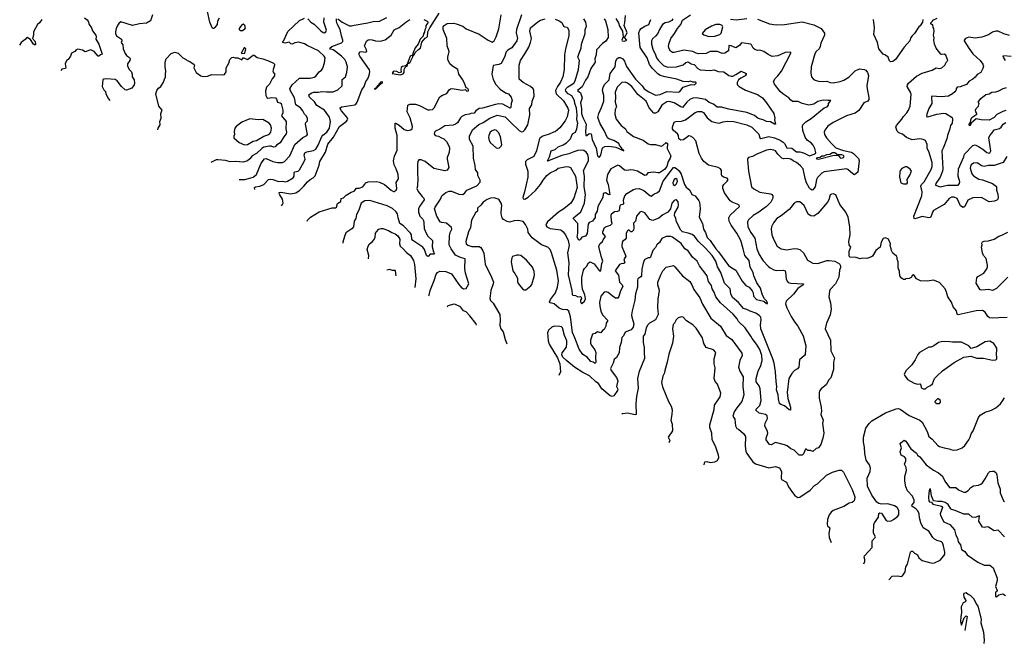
# Model space of a CAD drawing. Extents: x 1468344 to 1613994, y 525695 to 643861.
# Tile 1 of 256: x 1504984 to 1517051, y 547648 to 555294. Entities that reach past the tile are written whole.
import ezdxf

# ---------------------------------------------------------------- set-up
doc = ezdxf.new("R2010")
doc.units = 0

msp = doc.modelspace()

# ---------------------------------------------------------------- linework, layer by layer
at = {"layer": '0CON10XD'}
for points in [[(1505780, 555315), (1505812, 555292), (1505824, 555275), (1505835, 555234), (1505864, 555195), (1505878, 555158), (1505919, 555105), (1505922, 555085), (1505916, 555055), (1505953, 554993), (1505995, 554870), (1505975, 554864), (1505955, 554848), (1505945, 554849), (1505895, 554904), (1505855, 554926), (1505785, 554902), (1505755, 554920), (1505695, 554934), (1505677, 554925), (1505662, 554905), (1505620, 554885), (1505605, 554848), (1505577, 554805), (1505564, 554796), (1505542, 554755), (1505550, 554705), (1505547, 554695), (1505501, 554689), (1505490, 554671)], [(1506613, 555355), (1506589, 555281), (1506539, 555251), (1506454, 555244), (1506365, 555223), (1506224, 555266), (1506201, 555249), (1506184, 555225), (1506167, 555185), (1506159, 555145), (1506159, 555125), (1506171, 555095), (1506232, 555055), (1506236, 555035), (1506229, 555015), (1506249, 554985), (1506254, 554935), (1506275, 554878), (1506294, 554854), (1506331, 554831), (1506339, 554815), (1506334, 554795), (1506306, 554755), (1506304, 554724), (1506330, 554680), (1506356, 554655), (1506364, 554626), (1506364, 554595), (1506386, 554556), (1506393, 554517), (1506386, 554494), (1506360, 554455), (1506327, 554443), (1506295, 554429), (1506275, 554434), (1506234, 554474), (1506179, 554545), (1506155, 554561), (1506045, 554571), (1506015, 554566), (1506004, 554556), (1505996, 554475), (1506014, 554435), (1506035, 554413), (1506041, 554385), (1506074, 554325), (1506091, 554302)], [(1507375, 555197), (1507364, 555186), (1507355, 555186), (1507345, 555196), (1507314, 555265), (1507285, 555394)], [(1507427, 555313), (1507409, 555275), (1507406, 555235), (1507375, 555197)], [(1507674, 553333), (1507694, 553336), (1507745, 553333), (1507788, 553348), (1507844, 553365), (1507885, 553395), (1507945, 553535), (1507985, 553587), (1508005, 553591), (1508085, 553554), (1508145, 553542), (1508205, 553545), (1508231, 553555), (1508294, 553625), (1508358, 553765), (1508455, 553849), (1508504, 553875), (1508510, 553885), (1508487, 554015), (1508492, 554035), (1508512, 554055), (1508511, 554085), (1508497, 554115), (1508475, 554136), (1508455, 554176), (1508426, 554215), (1508369, 554249), (1508352, 554335), (1508302, 554422), (1508296, 554445), (1508325, 554496), (1508415, 554576), (1508545, 554576), (1508595, 554588), (1508615, 554601), (1508654, 554655), (1508684, 554676), (1508700, 554700), (1508720, 554765), (1508726, 554825), (1508715, 554848), (1508645, 554914), (1508506, 554976), (1508475, 554999), (1508405, 555019), (1508358, 555012), (1508323, 554993), (1508308, 554998), (1508285, 555020), (1508237, 555007), (1508210, 555015), (1508208, 555025), (1508221, 555039), (1508271, 555149), (1508414, 555286), (1508475, 555314)], [(1507866, 553214), (1507861, 553235), (1507874, 553246), (1507929, 553255), (1507977, 553273), (1508035, 553333), (1508061, 553339), (1508085, 553335), (1508155, 553310), (1508205, 553316), (1508245, 553307), (1508265, 553313), (1508334, 553355), (1508347, 553375), (1508348, 553422), (1508355, 553429), (1508395, 553439), (1508415, 553454), (1508472, 553555), (1508481, 553585), (1508470, 553635), (1508479, 553661), (1508505, 553675), (1508585, 553692), (1508612, 553708), (1508643, 553757), (1508687, 553863), (1508700, 553880), (1508747, 553915), (1508779, 553965), (1508793, 554045), (1508779, 554099), (1508720, 554185), (1508625, 554242), (1508597, 554287), (1508536, 554345), (1508529, 554371), (1508555, 554395), (1508585, 554407), (1508646, 554406), (1508685, 554412), (1508745, 554408), (1508825, 554411), (1508885, 554436), (1508935, 554482), (1508938, 554562), (1508977, 554595), (1508993, 554645), (1509001, 554715), (1508986, 554775), (1508970, 554805), (1508927, 554847), (1508856, 554906), (1508825, 554924), (1508795, 554931), (1508786, 554945), (1508810, 554965), (1508929, 555011), (1508945, 555025), (1508946, 555045), (1508927, 555095), (1508911, 555175), (1508874, 555245), (1508865, 555275), (1508866, 555304)], [(1508506, 552822), (1508511, 552835), (1508547, 552875), (1508655, 552937), (1508815, 552986), (1508855, 552988), (1508865, 552997), (1508881, 553039), (1508918, 553065), (1508925, 553100), (1508951, 553109), (1508985, 553142), (1509045, 553178), (1509085, 553192), (1509113, 553227), (1509145, 553228), (1509188, 553245), (1509227, 553293), (1509255, 553305), (1509355, 553309), (1509395, 553304), (1509455, 553275), (1509535, 553206), (1509565, 553188), (1509575, 553188), (1509596, 553204), (1509608, 553225), (1509600, 553300), (1509627, 553343), (1509622, 553398), (1509599, 553465), (1509574, 553514), (1509566, 553565), (1509578, 553622), (1509609, 553695), (1509609, 553875), (1509584, 553966), (1509584, 554026), (1509595, 554027), (1509635, 554002), (1509695, 553948), (1509736, 553934), (1509778, 553942), (1509794, 553956), (1509799, 553985), (1509770, 554090), (1509733, 554163), (1509740, 554245), (1509765, 554259), (1509835, 554258), (1509885, 554244), (1509985, 554190), (1510005, 554187), (1510045, 554194), (1510065, 554212), (1510135, 554348), (1510165, 554370), (1510220, 554390), (1510248, 554435), (1510263, 554447), (1510285, 554449), (1510405, 554431), (1510445, 554438), (1510465, 554418), (1510485, 554424), (1510486, 554435), (1510475, 554449), (1510457, 554457), (1510441, 554505), (1510416, 554555), (1510366, 554625), (1510353, 554683), (1510289, 554725), (1510257, 554755), (1510232, 554805), (1510231, 554835), (1510249, 554905), (1510223, 554973), (1510219, 555065), (1510174, 555175), (1510176, 555205), (1510187, 555223), (1510225, 555246), (1510305, 555251), (1510335, 555245), (1510417, 555215), (1510455, 555183), (1510615, 555117), (1510725, 555045), (1510775, 555018), (1510798, 555035), (1510824, 555085), (1510857, 555183), (1510886, 555354)], [(1508515, 555304), (1508552, 555262), (1508595, 555238), (1508675, 555156), (1508705, 555136), (1508716, 555134), (1508735, 555144), (1508743, 555165), (1508712, 555265), (1508714, 555315)], [(1508885, 555304), (1508935, 555265), (1509025, 555218), (1509052, 555218), (1509083, 555227), (1509252, 555255), (1509317, 555273), (1509392, 555278), (1509485, 555321)], [(1511132, 555355), (1511073, 555173), (1511068, 555135), (1511083, 555065), (1511077, 555035), (1511015, 554949), (1510965, 554921), (1510945, 554899), (1510926, 554834), (1510885, 554756), (1510857, 554743), (1510787, 554733), (1510770, 554625), (1510785, 554562), (1510820, 554500), (1510874, 554443), (1510939, 554399), (1510974, 554384), (1511008, 554345), (1511018, 554305), (1511006, 554265), (1511004, 554216), (1510995, 554210), (1510985, 554212), (1510905, 554258), (1510855, 554261), (1510815, 554255), (1510655, 554208), (1510615, 554205), (1510575, 554177), (1510552, 554148), (1510515, 554145), (1510496, 554135), (1510445, 554127), (1510403, 554107), (1510388, 554092), (1510349, 554031), (1510325, 554012), (1510295, 554001), (1510195, 553991), (1510135, 553952), (1510081, 553929), (1510068, 553915), (1510064, 553895), (1510074, 553875), (1510115, 553868), (1510145, 553848), (1510183, 553833), (1510215, 553800), (1510245, 553748), (1510251, 553725), (1510248, 553665), (1510224, 553606), (1510223, 553585), (1510245, 553480), (1510222, 553448), (1510195, 553441), (1510059, 553469), (1509955, 553555), (1509905, 553577), (1509875, 553574), (1509864, 553555), (1509858, 553525), (1509859, 553395), (1509864, 553355), (1509861, 553255), (1509852, 553225), (1509866, 553186), (1509915, 553126), (1509935, 553105), (1509940, 553085), (1509883, 553005), (1509872, 552975), (1509870, 552935), (1509888, 552885), (1509925, 552847), (1509931, 552831), (1509938, 552805), (1509940, 552735), (1509965, 552675), (1509985, 552641), (1510045, 552588), (1510038, 552508), (1510056, 552446), (1510068, 552425), (1510055, 552418), (1510015, 552419), (1509995, 552394), (1509985, 552391), (1509968, 552405), (1509944, 552475), (1509926, 552505), (1509804, 552585), (1509792, 552605), (1509786, 552655), (1509775, 552675), (1509687, 552765), (1509641, 552795), (1509621, 552865), (1509615, 552915), (1509600, 552940), (1509555, 552978), (1509489, 553011), (1509275, 553078), (1509215, 553074), (1509168, 553045), (1509141, 552959), (1509111, 552905), (1509103, 552855), (1509084, 552825), (1509077, 552755), (1509055, 552728), (1508981, 552679), (1508963, 552637), (1508943, 552565), (1508944, 552554)], [(1509938, 555295), (1509976, 555275), (1509986, 555266), (1509986, 555255), (1509960, 555225), (1509960, 555195), (1509949, 555171), (1509945, 555142), (1509931, 555119), (1509929, 555092), (1509893, 555057), (1509866, 554995), (1509832, 554948), (1509802, 554878), (1509800, 554860), (1509771, 554845), (1509731, 554749), (1509713, 554727), (1509675, 554721), (1509660, 554710), (1509655, 554685), (1509659, 554651), (1509635, 554641), (1509605, 554660), (1509575, 554663), (1509561, 554655), (1509547, 554635), (1509645, 554617), (1509685, 554630), (1509696, 554645), (1509697, 554683), (1509713, 554717), (1509735, 554734), (1509737, 554753), (1509755, 554760), (1509769, 554775), (1509801, 554839), (1509801, 554849), (1509819, 554865), (1509829, 554891), (1509875, 554933), (1509896, 554944), (1509913, 555017), (1509954, 555066), (1509981, 555085), (1509988, 555145), (1510010, 555195), (1510124, 555375)], [(1509997, 551908), (1510001, 551915), (1510016, 551974), (1510064, 552095), (1510087, 552175), (1510105, 552195), (1510135, 552211), (1510207, 552207), (1510275, 552177), (1510365, 552046), (1510395, 552016), (1510425, 551996), (1510455, 551998), (1510490, 552055), (1510447, 552187), (1510440, 552245), (1510442, 552362), (1510385, 552378), (1510325, 552407), (1510270, 552485), (1510249, 552535), (1510250, 552645), (1510260, 552685), (1510280, 552725), (1510277, 552745), (1510215, 552798), (1510155, 552806), (1510138, 552815), (1510097, 552885), (1510069, 552975), (1510076, 552995), (1510140, 553095), (1510156, 553134), (1510165, 553144), (1510206, 553174), (1510247, 553193), (1510275, 553192), (1510365, 553155), (1510415, 553152), (1510439, 553171), (1510466, 553204), (1510585, 553258), (1510626, 553304), (1510629, 553325), (1510599, 553385), (1510599, 553415), (1510569, 553459), (1510566, 553506), (1510546, 553595), (1510542, 553745), (1510497, 553827), (1510498, 553865), (1510535, 553945), (1510611, 554009), (1510665, 554035), (1510745, 554086), (1510835, 554124), (1510933, 554103), (1511005, 554035), (1511104, 553934), (1511135, 553919), (1511155, 553922), (1511175, 553942), (1511211, 554005), (1511237, 554127), (1511234, 554205), (1511261, 554249), (1511265, 554295), (1511289, 554355), (1511284, 554425), (1511276, 554445), (1511246, 554476), (1511153, 554523), (1511107, 554565), (1511104, 554735), (1511120, 554795), (1511175, 554875), (1511222, 554958), (1511246, 555016), (1511255, 555065), (1511237, 555155), (1511244, 555195), (1511335, 555266), (1511365, 555290), (1511425, 555303)], [(1511545, 555300), (1511595, 555281), (1511628, 555258), (1511649, 555215), (1511665, 555206), (1511695, 555203), (1511715, 555165), (1511716, 555095), (1511672, 554935), (1511661, 554865), (1511657, 554685), (1511639, 554595), (1511612, 554528), (1511574, 554476), (1511549, 554425), (1511557, 554387), (1511649, 554299), (1511700, 554210), (1511709, 554185), (1511693, 554105), (1511668, 554055), (1511605, 553970), (1511545, 553920), (1511525, 553916), (1511475, 553889), (1511395, 553866), (1511359, 553841), (1511349, 553821), (1511318, 553685), (1511284, 553616), (1511205, 553575), (1511182, 553555), (1511181, 553521), (1511212, 553435), (1511211, 553365), (1511170, 553185), (1511149, 553115), (1511155, 553099), (1511175, 553094), (1511215, 553119), (1511305, 553202), (1511365, 553272), (1511398, 553325), (1511446, 553384), (1511485, 553418), (1511555, 553451), (1511585, 553474), (1511685, 553496), (1511715, 553492), (1511735, 553481), (1511797, 553375), (1511818, 553235), (1511774, 553105), (1511740, 553045), (1511653, 552977), (1511588, 552935), (1511454, 552815), (1511439, 552795), (1511434, 552775), (1511446, 552755), (1511484, 552734), (1511615, 552716), (1511643, 552693), (1511672, 552655), (1511705, 552585), (1511719, 552525), (1511698, 552435), (1511712, 552312), (1511707, 552165), (1511752, 551975), (1511754, 551924), (1511765, 551916), (1511795, 551913), (1511825, 551897), (1511855, 551901), (1511865, 551894), (1511868, 551875), (1511858, 551855), (1511858, 551835), (1511865, 551818), (1511875, 551816), (1511908, 551842), (1511917, 551873), (1511912, 551922), (1511882, 551992), (1511874, 552064), (1511874, 552135), (1511894, 552225), (1511905, 552244), (1511932, 552268), (1511955, 552312), (1511975, 552324), (1512025, 552300), (1512085, 552218), (1512095, 552212), (1512105, 552218), (1512117, 552305), (1512132, 552335), (1512109, 552395), (1512081, 552515), (1512093, 552545), (1512125, 552575), (1512136, 552596), (1512164, 552635), (1512131, 552675), (1512132, 552695), (1512153, 552745), (1512165, 552755), (1512225, 552775), (1512247, 552795), (1512235, 552825), (1512231, 552895), (1512236, 552914), (1512275, 552944), (1512315, 552947), (1512334, 552955), (1512345, 553018), (1512355, 553027), (1512388, 553035), (1512384, 553085), (1512401, 553135), (1512425, 553162), (1512505, 553212), (1512535, 553221), (1512575, 553223), (1512635, 553198), (1512705, 553138), (1512725, 553130), (1512754, 553156), (1512801, 553175), (1512825, 553196), (1512869, 553315), (1512995, 553482), (1513015, 553484), (1513035, 553471), (1513065, 553442), (1513090, 553400), (1513131, 553275), (1513150, 553240), (1513196, 553205), (1513223, 553153), (1513261, 553135), (1513309, 553075), (1513315, 553055), (1513322, 552975), (1513312, 552875), (1513351, 552795), (1513364, 552724), (1513389, 552685), (1513409, 552625), (1513445, 552585), (1513514, 552485), (1513550, 552450), (1513672, 552282), (1513711, 552251), (1513759, 552225), (1513838, 552088), (1513883, 552035), (1513923, 552013), (1513960, 551970), (1513974, 551944), (1513979, 551905), (1514012, 551865), (1514102, 551842), (1514135, 551813), (1514148, 551815), (1514147, 551823), (1514135, 551847), (1514110, 551870), (1514086, 551915), (1514062, 552002), (1514019, 552069), (1513983, 552155), (1513974, 552195), (1513935, 552260), (1513923, 552343), (1513869, 552405), (1513851, 552485), (1513820, 552585), (1513773, 552675), (1513703, 552775), (1513679, 552825), (1513675, 552865), (1513693, 552897), (1513804, 553005), (1513802, 553022), (1513778, 553032), (1513717, 553057), (1513691, 553075), (1513623, 553173), (1513602, 553225), (1513602, 553255), (1513612, 553275), (1513655, 553315), (1513666, 553335), (1513655, 553350), (1513609, 553365), (1513590, 553380), (1513584, 553395), (1513583, 553445), (1513573, 553465), (1513545, 553482), (1513425, 553510), (1513370, 553555), (1513341, 553595), (1513312, 553655), (1513269, 553809), (1513235, 553849), (1513205, 553865), (1513185, 553869), (1513119, 553821), (1513085, 553818), (1513062, 553835), (1513057, 553875), (1513047, 553895), (1512995, 553937), (1512986, 553955), (1512986, 553975), (1513005, 554037), (1513025, 554048), (1513095, 554051), (1513145, 554068), (1513264, 554156), (1513295, 554168), (1513339, 554169), (1513365, 554155), (1513411, 554091), (1513467, 554047), (1513515, 554032), (1513555, 554026), (1513605, 554042), (1513655, 554049), (1513735, 554048), (1513896, 554005), (1513955, 553976), (1513996, 553936), (1514041, 553891), (1514055, 553846), (1514065, 553836), (1514165, 553861), (1514235, 553846), (1514305, 553816), (1514342, 553792), (1514357, 553775), (1514385, 553724), (1514445, 553718), (1514505, 553675), (1514545, 553673), (1514590, 553660), (1514665, 553623), (1514719, 553645), (1514735, 553655), (1514740, 553665), (1514728, 553715), (1514707, 553757), (1514684, 553784), (1514639, 553815), (1514609, 553855), (1514581, 553935), (1514577, 553983), (1514583, 554005), (1514618, 554042), (1514685, 554081), (1514845, 554212), (1514879, 554225), (1514896, 554245), (1514898, 554265), (1514926, 554305), (1514888, 554302), (1514832, 554308), (1514765, 554290), (1514715, 554258), (1514655, 554248), (1514575, 554266), (1514525, 554290), (1514455, 554292), (1514430, 554310), (1514410, 554335), (1514335, 554387), (1514305, 554414), (1514233, 554503), (1514224, 554536), (1514244, 554575), (1514276, 554604), (1514321, 554665), (1514436, 554885), (1514435, 554896), (1514365, 554890), (1514277, 554853), (1514204, 554844), (1514155, 554866), (1514105, 554904), (1514055, 554919), (1514025, 554916), (1513995, 554929), (1513975, 554947), (1513953, 554985), (1513943, 554993), (1513835, 555010), (1513824, 555005), (1513805, 554976), (1513759, 554951), (1513705, 554974), (1513675, 554978), (1513669, 554911), (1513625, 554884), (1513595, 554881), (1513535, 554905), (1513475, 554905), (1513446, 554904), (1513395, 554878), (1513305, 554875), (1513275, 554882), (1513235, 554905), (1513125, 554920), (1513005, 554890), (1512985, 554890), (1512959, 554909), (1512942, 554935), (1512934, 554965), (1512939, 554995), (1512964, 555065), (1513007, 555123), (1513044, 555185), (1513086, 555235), (1513105, 555287), (1513205, 555352)], [(1512988, 555305), (1512975, 555286), (1512935, 555262), (1512895, 555255), (1512863, 555235), (1512825, 555175), (1512805, 555125), (1512778, 555092), (1512739, 555061), (1512728, 555035), (1512728, 554995), (1512743, 554933), (1512778, 554865), (1512790, 554825), (1512811, 554795), (1512875, 554733), (1512925, 554711), (1513035, 554717), (1513115, 554740), (1513149, 554771), (1513175, 554776), (1513215, 554752), (1513248, 554745), (1513295, 554695), (1513325, 554680), (1513445, 554672), (1513495, 554678), (1513545, 554659), (1513615, 554654), (1513675, 554612), (1513705, 554601), (1513725, 554603), (1513762, 554622), (1513825, 554662), (1513886, 554636), (1513888, 554625), (1513874, 554605), (1513821, 554579), (1513794, 554555), (1513775, 554525), (1513778, 554498), (1513801, 554475), (1513879, 554429), (1514026, 554376), (1514086, 554335), (1514138, 554275), (1514226, 554145), (1514238, 554085), (1514233, 554067), (1514248, 554015), (1514235, 554012), (1514185, 554040), (1514135, 554048), (1514097, 554067), (1514035, 554083), (1513990, 554120), (1513895, 554155), (1513675, 554196), (1513585, 554220), (1513532, 554222), (1513485, 554260), (1513435, 554280), (1513389, 554315), (1513275, 554338), (1513235, 554331), (1513195, 554314), (1513159, 554285), (1513105, 554219), (1513085, 554224), (1513005, 554275), (1512945, 554290), (1512915, 554288), (1512855, 554248), (1512804, 554165), (1512775, 554150), (1512755, 554150), (1512698, 554215), (1512660, 554295), (1512559, 554379), (1512485, 554476), (1512435, 554514), (1512405, 554527), (1512365, 554523), (1512334, 554496), (1512308, 554465), (1512281, 554405), (1512287, 554345), (1512282, 554285), (1512299, 554225), (1512283, 554195), (1512276, 554135), (1512295, 554074), (1512355, 553996), (1512409, 553955), (1512425, 553924), (1512505, 553864), (1512623, 553817), (1512685, 553774), (1512716, 553766), (1512775, 553765), (1512845, 553745), (1512865, 553752), (1512905, 553788), (1512923, 553775), (1512920, 553715), (1512964, 553625), (1512957, 553595), (1512930, 553555), (1512913, 553495), (1512885, 553458), (1512825, 553418), (1512805, 553415), (1512756, 553426), (1512682, 553418), (1512661, 553389), (1512645, 553385), (1512555, 553435), (1512505, 553451), (1512475, 553454), (1512425, 553445), (1512395, 553451), (1512335, 553502), (1512315, 553511), (1512227, 553465), (1512186, 553395), (1512177, 553325), (1512195, 553275), (1512215, 553152), (1512205, 553147), (1512165, 553170), (1512145, 553168), (1512135, 553160), (1512130, 553115), (1512071, 553005), (1512063, 552945), (1512038, 552905), (1512035, 552869), (1512005, 552825), (1511965, 552808), (1511951, 552789), (1511938, 552672), (1511918, 552642), (1511872, 552628), (1511856, 552605), (1511845, 552591), (1511835, 552593), (1511816, 552626), (1511823, 552675), (1511825, 552795), (1511768, 552855), (1511772, 552865), (1511860, 552940), (1511905, 553045), (1511918, 553152), (1511900, 553245), (1511905, 553375), (1511893, 553445), (1511954, 553565), (1511955, 553602), (1511945, 553640), (1511925, 553670), (1511899, 553689), (1511875, 553695), (1511825, 553689), (1511775, 553676), (1511715, 553648), (1511629, 553631), (1511472, 553568), (1511455, 553560), (1511451, 553565), (1511477, 553613), (1511499, 553685), (1511545, 553704), (1511585, 553735), (1511645, 553758), (1511685, 553783), (1511734, 553835), (1511757, 553893), (1511795, 553915), (1511813, 553955), (1511825, 554025), (1511814, 554065), (1511817, 554127), (1511808, 554208), (1511786, 554265), (1511783, 554305), (1511749, 554359), (1511707, 554385), (1511679, 554419), (1511673, 554435), (1511680, 554450), (1511701, 554469), (1511775, 554515), (1511793, 554545), (1511834, 554685), (1511843, 554795), (1511825, 554835), (1511842, 554885), (1511866, 554944), (1511869, 554995), (1511916, 555125), (1511916, 555175), (1511929, 555215), (1511922, 555262), (1511896, 555305)], [(1512145, 555306), (1512165, 555281), (1512191, 555175), (1512196, 555075), (1512168, 555032), (1512128, 555002), (1512053, 554925), (1512050, 554865), (1512032, 554815), (1512037, 554775), (1511983, 554695), (1511948, 554592), (1511917, 554553), (1511879, 554471), (1511822, 554425), (1511857, 554397), (1511876, 554335), (1511859, 554275), (1511870, 554205), (1511871, 554145), (1511885, 554095), (1511926, 554015), (1511919, 553925), (1511924, 553875), (1511935, 553876), (1511965, 553900), (1511988, 553895), (1511998, 553825), (1512049, 553719), (1512065, 553625), (1512085, 553603), (1512107, 553633), (1512128, 553722), (1512155, 553738), (1512205, 553743), (1512292, 553732), (1512387, 553685), (1512386, 553695), (1512373, 553703), (1512361, 553725), (1512334, 553755), (1512325, 553776), (1512264, 553815), (1512204, 553834), (1512186, 553846), (1512146, 553936), (1512096, 554016), (1512069, 554095), (1512080, 554145), (1512114, 554216), (1512141, 554295), (1512143, 554365), (1512127, 554425), (1512134, 554465), (1512155, 554503), (1512209, 554555), (1512220, 554635), (1512280, 554715), (1512289, 554789), (1512305, 554818), (1512325, 554831), (1512345, 554832), (1512375, 554815), (1512395, 554784), (1512421, 554721), (1512530, 554565), (1512612, 554485), (1512639, 554445), (1512695, 554408), (1512775, 554370), (1512835, 554375), (1512915, 554415), (1513056, 554404), (1513074, 554415), (1513114, 554465), (1513215, 554501), (1513255, 554495), (1513274, 554515), (1513274, 554525), (1513265, 554529), (1513235, 554527), (1513205, 554540), (1513175, 554532), (1513117, 554537), (1513037, 554567), (1512896, 554594), (1512835, 554611), (1512805, 554631), (1512739, 554695), (1512704, 554745), (1512673, 554825), (1512590, 554955), (1512573, 555135), (1512584, 555165), (1512601, 555185), (1512645, 555214), (1512695, 555235), (1512718, 555295)], [(1512290, 555310), (1512321, 555255), (1512334, 555214), (1512371, 555155), (1512381, 555085), (1512362, 555042), (1512366, 555036), (1512395, 555031), (1512423, 555045), (1512397, 555075), (1512413, 555105), (1512427, 555135), (1512394, 555225), (1512402, 555255), (1512408, 555345)], [(1513695, 555301), (1513765, 555291), (1513895, 555307)], [(1514025, 555299), (1514175, 555242), (1514255, 555230), (1514355, 555234), (1514575, 555268), (1514715, 555232), (1514805, 555187), (1514847, 555127), (1514849, 555105), (1514802, 555005), (1514796, 554964), (1514781, 554935), (1514745, 554903), (1514729, 554875), (1514682, 554715)], [(1516052, 555295), (1516047, 555263), (1516021, 555219), (1516003, 555205), (1515950, 555125), (1515920, 555095), (1515906, 555074), (1515893, 555035), (1515823, 554957), (1515718, 554805), (1515685, 554782), (1515658, 554778), (1515645, 554790), (1515626, 554836), (1515595, 554860), (1515565, 554870), (1515513, 554935), (1515496, 555015), (1515452, 555112), (1515459, 555195), (1515446, 555296)], [(1517083, 553617), (1517036, 553545), (1517025, 553538), (1516925, 553507), (1516855, 553506), (1516805, 553495), (1516771, 553501), (1516725, 553536), (1516705, 553541), (1516675, 553536), (1516646, 553515), (1516635, 553495), (1516633, 553475), (1516651, 553405), (1516675, 553380), (1516739, 553339), (1516785, 553332), (1516905, 553284), (1516955, 553251), (1516956, 553205), (1516971, 553155), (1516976, 553114), (1516973, 553095), (1516959, 553081), (1516930, 553070), (1516865, 553062), (1516773, 553113), (1516665, 553110), (1516605, 553082), (1516568, 553005), (1516545, 552992), (1516515, 553014), (1516471, 553101), (1516435, 553120), (1516405, 553120), (1516375, 553102), (1516313, 553027), (1516185, 552953), (1516170, 552935), (1516153, 552885), (1516141, 552868), (1516125, 552866), (1516045, 552882), (1515982, 552862), (1515955, 552854), (1515948, 552858), (1515940, 552885), (1516039, 553135), (1516045, 553185), (1516026, 553255), (1516036, 553274), (1516070, 553305), (1516153, 553457), (1516165, 553495), (1516165, 553545), (1516125, 553677), (1516104, 553715), (1516104, 553765), (1516083, 553813), (1516056, 553826), (1516015, 553833), (1515922, 553822), (1515851, 553851), (1515805, 553889), (1515758, 553908), (1515736, 553926), (1515722, 553975), (1515728, 553995), (1515795, 554075), (1515815, 554109), (1515855, 554152), (1515876, 554185), (1515896, 554236), (1515909, 554379), (1515906, 554396), (1515861, 554475), (1515863, 554497), (1515875, 554518), (1515975, 554602), (1516045, 554638), (1516165, 554676), (1516215, 554702), (1516254, 554694), (1516287, 554705), (1516322, 554738), (1516343, 554777), (1516360, 554795), (1516335, 554860), (1516315, 554870), (1516285, 554866), (1516272, 554872), (1516216, 554945), (1516197, 554995), (1516189, 555045), (1516192, 555072), (1516183, 555105), (1516190, 555155), (1516188, 555185), (1516178, 555198), (1516175, 555230), (1516165, 555230), (1516152, 555242), (1516150, 555255), (1516170, 555275), (1516175, 555290), (1516229, 555311)], [(1505254, 555295), (1505226, 555254), (1505204, 555235), (1505154, 555146), (1505152, 555105), (1505141, 555065), (1505175, 555025), (1505180, 554995), (1505175, 554983), (1505155, 554995), (1505115, 555050), (1505075, 555074), (1505067, 555073), (1505050, 555050), (1505001, 555015), (1504984, 554981)], [(1507715, 555162), (1507745, 555182), (1507752, 555195), (1507744, 555225), (1507725, 555239), (1507705, 555230), (1507674, 555185), (1507675, 555172), (1507685, 555163), (1507715, 555162)], [(1508192, 553014), (1508205, 553028), (1508214, 553046), (1508207, 553095), (1508172, 553145), (1508163, 553165), (1508166, 553175), (1508185, 553179), (1508305, 553159), (1508367, 553173), (1508415, 553202), (1508468, 553252), (1508512, 553308), (1508545, 553335), (1508581, 553355), (1508605, 553379), (1508655, 553510), (1508661, 553555), (1508730, 553670), (1508762, 553768), (1508830, 553855), (1508904, 553986), (1508984, 554045), (1509002, 554065), (1509006, 554076), (1508999, 554095), (1508928, 554175), (1508912, 554205), (1508913, 554215), (1508932, 554225), (1509090, 554250), (1509105, 554258), (1509122, 554285), (1509178, 554435), (1509204, 554476), (1509225, 554535), (1509252, 554568), (1509266, 554615), (1509275, 554655), (1509271, 554681), (1509151, 554845), (1509143, 554865), (1509146, 554885), (1509158, 554902), (1509175, 554904), (1509224, 554896), (1509237, 554903), (1509236, 554925), (1509211, 554975), (1509235, 555030), (1509255, 555047), (1509275, 555050), (1509305, 555048), (1509345, 555033), (1509405, 555031), (1509465, 555049), (1509535, 555103), (1509575, 555168), (1509635, 555198), (1509715, 555262), (1509767, 555295)], [(1513428, 555088), (1513505, 555093), (1513565, 555112), (1513581, 555129), (1513600, 555205), (1513593, 555223), (1513566, 555236), (1513515, 555236), (1513464, 555216), (1513385, 555169), (1513350, 555125), (1513367, 555107), (1513428, 555088)], [(1517115, 555101), (1517045, 555122), (1516975, 555154), (1516945, 555155), (1516905, 555143), (1516855, 555108), (1516775, 555081), (1516695, 555069), (1516615, 555081), (1516577, 555063), (1516559, 555045), (1516558, 555035), (1516616, 554945), (1516666, 554875), (1516755, 554795), (1516788, 554748), (1516794, 554725), (1516787, 554695), (1516762, 554648), (1516719, 554621), (1516695, 554590), (1516665, 554564), (1516620, 554540), (1516589, 554501), (1516510, 554470), (1516472, 554465), (1516463, 554455), (1516458, 554425), (1516445, 554411), (1516415, 554386), (1516365, 554358), (1516275, 554347), (1516164, 554356), (1516159, 554345), (1516164, 554265), (1516125, 554205), (1516100, 554135), (1516098, 554108), (1516115, 554102), (1516225, 554137), (1516305, 554149), (1516334, 554145), (1516411, 554095), (1516416, 554075), (1516413, 554027), (1516393, 553997), (1516385, 553955), (1516353, 553875), (1516347, 553835), (1516303, 553717), (1516286, 553685), (1516299, 553465), (1516295, 553435), (1516265, 553365), (1516211, 553285), (1516208, 553265), (1516265, 553243), (1516356, 553264), (1516485, 553267), (1516501, 553285), (1516506, 553305), (1516487, 553375), (1516489, 553465), (1516556, 553614), (1516563, 553645), (1516665, 553753), (1516695, 553761), (1516735, 553739), (1516788, 553708), (1516835, 553667), (1516864, 553656), (1516875, 553660), (1516884, 553685), (1516861, 553845), (1516873, 553875), (1516903, 553907), (1516925, 553943), (1516991, 553959), (1517011, 553975), (1517035, 554014), (1517069, 554035)], [(1507705, 554880), (1507745, 554883), (1507757, 554935), (1507745, 554950), (1507735, 554950), (1507700, 554885), (1507705, 554880)], [(1506677, 553943), (1506681, 553965), (1506704, 554005), (1506702, 554045), (1506719, 554085), (1506716, 554145), (1506732, 554185), (1506689, 554235), (1506652, 554385), (1506663, 554427), (1506685, 554454), (1506713, 554475), (1506745, 554528), (1506764, 554576), (1506772, 554585), (1506770, 554625), (1506776, 554665), (1506766, 554715), (1506766, 554775), (1506779, 554815), (1506842, 554878), (1506885, 554896), (1506925, 554884), (1506985, 554828), (1507025, 554807), (1507035, 554793), (1507071, 554781), (1507123, 554743), (1507127, 554735), (1507120, 554705), (1507146, 554645), (1507204, 554604), (1507235, 554596), (1507285, 554601), (1507337, 554623), (1507475, 554619), (1507495, 554624), (1507513, 554655), (1507514, 554705), (1507548, 554762), (1507561, 554805), (1507585, 554830), (1507605, 554836), (1507625, 554827), (1507656, 554826), (1507705, 554802), (1507722, 554828), (1507733, 554827), (1507775, 554808), (1507845, 554859), (1507858, 554858), (1507895, 554832), (1507965, 554816), (1508035, 554791), (1508095, 554762), (1508105, 554750), (1508106, 554735), (1508088, 554668), (1508094, 554644), (1508107, 554637), (1508107, 554605), (1508079, 554571), (1508046, 554505), (1508010, 554465), (1507998, 554422), (1508002, 554365), (1508015, 554339), (1508024, 554334), (1508075, 554342), (1508118, 554335), (1508130, 554320), (1508145, 554282), (1508175, 554275), (1508189, 554265), (1508210, 554185), (1508208, 554152), (1508194, 554115), (1508248, 554045), (1508245, 553955), (1508255, 553915), (1508251, 553895), (1508220, 553860), (1508176, 553785), (1508133, 553757), (1508115, 553734), (1508095, 553731), (1508065, 553743), (1508045, 553744), (1507975, 553731), (1507950, 553715), (1507886, 553655), (1507835, 553627), (1507805, 553588), (1507775, 553563), (1507725, 553549), (1507634, 553554), (1507565, 553553), (1507505, 553567), (1507415, 553578), (1507392, 553575), (1507345, 553552), (1507332, 553542)], [(1517066, 554795), (1517039, 554835), (1517036, 554845), (1517042, 554855), (1517135, 554849)], [(1514682, 554715), (1514678, 554638), (1514689, 554595), (1514709, 554569), (1514732, 554552), (1514785, 554538), (1514875, 554540), (1514915, 554524), (1514955, 554521), (1515038, 554535), (1515086, 554554), (1515145, 554591), (1515225, 554666), (1515275, 554691), (1515335, 554682), (1515354, 554674), (1515373, 554645), (1515385, 554610), (1515368, 554485), (1515369, 554445), (1515392, 554342), (1515391, 554315), (1515380, 554295), (1515331, 554275), (1515269, 554181), (1515223, 554147), (1515115, 554115), (1514955, 554032), (1514890, 553990), (1514850, 553940), (1514844, 553915), (1514848, 553885), (1514871, 553845), (1514932, 553775), (1514987, 553725), (1515081, 553691), (1515178, 553668), (1515203, 553653), (1515263, 553593), (1515270, 553565), (1515257, 553423), (1515215, 553392), (1515194, 553404), (1515135, 553459), (1515115, 553467), (1514845, 553430), (1514816, 553414), (1514761, 553359), (1514750, 553335), (1514732, 553245), (1514705, 553208), (1514695, 553206), (1514675, 553216), (1514665, 553229), (1514628, 553295), (1514611, 553349), (1514585, 553464), (1514555, 553502), (1514505, 553545), (1514465, 553562), (1514435, 553584), (1514395, 553594), (1514345, 553589), (1514325, 553595), (1514274, 553644), (1514246, 553685), (1514225, 553696), (1514185, 553702), (1514137, 553693), (1514016, 553645), (1513965, 553616), (1513916, 553604), (1513905, 553590), (1513902, 553575), (1513916, 553435), (1513954, 553244), (1513980, 553220), (1514055, 553180), (1514185, 553159), (1514201, 553151), (1514214, 553134), (1514216, 553105), (1514191, 553059), (1514131, 552999), (1514107, 552983), (1514044, 552936), (1513974, 552895), (1513915, 552842), (1513903, 552815), (1513908, 552755), (1513943, 552685), (1513992, 552615), (1514018, 552485), (1514046, 552415), (1514095, 552338), (1514155, 552273), (1514182, 552252), (1514225, 552228), (1514255, 552219), (1514345, 552222), (1514364, 552215), (1514371, 552195), (1514377, 552115), (1514388, 552088), (1514402, 552072), (1514435, 552063), (1514588, 552055), (1514584, 552045), (1514520, 552000), (1514469, 551931), (1514377, 551845), (1514370, 551810), (1514385, 551761), (1514438, 551655), (1514479, 551589), (1514522, 551535), (1514587, 551417), (1514617, 551297), (1514611, 551189), (1514603, 551175), (1514540, 551125), (1514534, 551035), (1514517, 551013), (1514481, 550995), (1514445, 550957), (1514409, 550895), (1514390, 550725), (1514399, 550649), (1514432, 550545), (1514430, 550505), (1514415, 550510), (1514355, 550559), (1514311, 550575), (1514295, 550590), (1514283, 550645), (1514281, 550695), (1514258, 550755), (1514264, 550795), (1514253, 550857), (1514248, 550975), (1514230, 551085), (1514216, 551136), (1514066, 551505), (1514062, 551555), (1514070, 551615), (1514065, 551645), (1514047, 551667), (1514005, 551695), (1513935, 551719), (1513895, 551743), (1513853, 551755), (1513795, 551825), (1513720, 551890), (1513699, 551935), (1513692, 551995), (1513623, 552063), (1513575, 552195), (1513536, 552265), (1513516, 552335), (1513469, 552405), (1513390, 552495), (1513300, 552580), (1513255, 552640), (1513225, 552660), (1513175, 552678), (1513105, 552692), (1513085, 552713), (1513033, 552815), (1513027, 552855), (1513010, 552895), (1513013, 552925), (1513053, 552995), (1513059, 553025), (1513055, 553060), (1513035, 553084), (1513025, 553086), (1513005, 553076), (1512976, 553044), (1512959, 552975), (1512926, 552935), (1512867, 552903), (1512815, 552860), (1512765, 552840), (1512744, 552834), (1512705, 552846), (1512645, 552926), (1512605, 552941), (1512585, 552936), (1512545, 552887), (1512530, 552825), (1512505, 552798), (1512511, 552745), (1512506, 552715), (1512485, 552694), (1512475, 552693), (1512454, 552714), (1512445, 552716), (1512431, 552705), (1512415, 552675), (1512415, 552615), (1512405, 552600), (1512375, 552578), (1512369, 552565), (1512364, 552515), (1512412, 552395), (1512389, 552355), (1512402, 552315), (1512387, 552305), (1512355, 552302), (1512335, 552292), (1512283, 552215), (1512321, 552161), (1512335, 552075), (1512366, 552045), (1512375, 552025), (1512349, 551971), (1512328, 551902), (1512315, 551881), (1512285, 551882), (1512245, 551907), (1512195, 551951), (1512173, 551957), (1512147, 551953), (1512107, 551903), (1512088, 551825), (1512095, 551780), (1512105, 551720), (1512125, 551675), (1512191, 551605), (1512171, 551575), (1512166, 551535), (1512146, 551494), (1512125, 551483), (1512105, 551453), (1512065, 551467), (1512035, 551447), (1512005, 551440), (1511978, 551365), (1511980, 551325), (1511995, 551295), (1512032, 551245), (1512043, 551215), (1512039, 551155), (1512044, 551096), (1512035, 551078), (1512014, 551094), (1511985, 551104), (1511937, 551157), (1511885, 551191), (1511840, 551255), (1511789, 551395), (1511758, 551458), (1511733, 551653), (1511715, 551721), (1511695, 551738), (1511635, 551741), (1511595, 551756), (1511535, 551809), (1511485, 551822), (1511477, 551835), (1511488, 551865), (1511551, 551945), (1511575, 552015), (1511589, 552091), (1511565, 552223), (1511501, 552435), (1511484, 552475), (1511455, 552504), (1511378, 552535), (1511265, 552619), (1511217, 552685), (1511212, 552725), (1511184, 552784), (1511155, 552820), (1511095, 552834), (1511045, 552830), (1510985, 552811), (1510958, 552818), (1510915, 552844), (1510896, 552865), (1510884, 552915), (1510885, 552940), (1510891, 553015), (1510886, 553046), (1510861, 553085), (1510847, 553095), (1510800, 553110), (1510755, 553106), (1510715, 553090), (1510665, 553059), (1510635, 553021), (1510594, 552985), (1510594, 552945), (1510572, 552925), (1510523, 552835), (1510508, 552745), (1510486, 552695), (1510450, 552575), (1510457, 552545), (1510475, 552528), (1510525, 552515), (1510615, 552514), (1510635, 552500), (1510662, 552462), (1510671, 552431), (1510688, 552295), (1510766, 552136), (1510789, 552075), (1510788, 552055), (1510758, 551975), (1510744, 551876), (1510755, 551850), (1510785, 551817), (1510869, 551679), (1510874, 551615), (1510868, 551545), (1510881, 551505), (1510909, 551469), (1510932, 551375), (1510955, 551321)], [(1509335, 554437), (1509333, 554445), (1509362, 554468), (1509415, 554532), (1509428, 554538), (1509426, 554514), (1509402, 554498), (1509345, 554442), (1509335, 554437)], [(1517068, 554182), (1517031, 554169), (1516958, 554132), (1516925, 554094), (1516865, 554064), (1516766, 554066), (1516705, 554080), (1516646, 554025), (1516632, 553998), (1516624, 553994), (1516620, 554015), (1516636, 554034), (1516640, 554065), (1516653, 554097), (1516716, 554135), (1516716, 554145), (1516701, 554165), (1516699, 554185), (1516707, 554205), (1516734, 554236), (1516742, 554265), (1516732, 554285), (1516765, 554329), (1516825, 554376), (1516865, 554386), (1516896, 554404), (1516945, 554410), (1516985, 554423), (1517035, 554450), (1517078, 554462)], [(1507741, 553761), (1507775, 553762), (1507845, 553803), (1507885, 553815), (1507975, 553868), (1508025, 553884), (1508050, 553900), (1508060, 553915), (1508070, 553965), (1508058, 554005), (1508041, 554025), (1507965, 554071), (1507905, 554065), (1507805, 554078), (1507705, 554036), (1507637, 553983), (1507621, 553965), (1507612, 553925), (1507616, 553885), (1507607, 553865), (1507610, 553845), (1507675, 553790), (1507741, 553761)], [(1510845, 553719), (1510865, 553724), (1510885, 553742), (1510892, 553765), (1510878, 553858), (1510855, 553907), (1510825, 553939), (1510805, 553942), (1510775, 553933), (1510749, 553915), (1510732, 553875), (1510730, 553850), (1510738, 553815), (1510755, 553784), (1510823, 553723), (1510845, 553719)], [(1514775, 553582), (1514748, 553585), (1514762, 553605), (1514793, 553607), (1514815, 553624), (1514843, 553627), (1514875, 553643), (1514913, 553647), (1514945, 553665), (1514975, 553664), (1515005, 553640), (1515055, 553642), (1515075, 553633), (1515083, 553615), (1515075, 553599), (1515051, 553591), (1515024, 553624), (1514965, 553631), (1514775, 553582)], [(1515815, 553282), (1515855, 553282), (1515863, 553295), (1515860, 553335), (1515894, 553386), (1515914, 553435), (1515895, 553462), (1515855, 553489), (1515835, 553491), (1515795, 553470), (1515776, 553445), (1515769, 553425), (1515766, 553366), (1515784, 553294), (1515815, 553282)], [(1513015, 553262), (1513035, 553280), (1513045, 553315), (1513041, 553335), (1513025, 553348), (1513003, 553335), (1512987, 553295), (1512993, 553273), (1513015, 553262)], [(1517085, 551641), (1516983, 551637), (1516905, 551633), (1516868, 551638), (1516847, 551655), (1516815, 551710), (1516785, 551730), (1516705, 551726), (1516485, 551676), (1516474, 551685), (1516464, 551724), (1516422, 551772), (1516405, 551830), (1516360, 551895), (1516344, 551955), (1516325, 551995), (1516255, 552074), (1516185, 552100), (1516109, 552089), (1516023, 552093), (1515975, 552115), (1515950, 552155), (1515935, 552164), (1515925, 552163), (1515908, 552135), (1515885, 552122), (1515843, 552117), (1515835, 552110), (1515815, 552110), (1515805, 552120), (1515795, 552120), (1515772, 552155), (1515768, 552205), (1515751, 552251), (1515748, 552295), (1515752, 552325), (1515738, 552358), (1515737, 552377), (1515728, 552395), (1515685, 552430), (1515668, 552465), (1515666, 552486), (1515652, 552525), (1515657, 552547), (1515632, 552602), (1515595, 552620), (1515565, 552610), (1515542, 552565), (1515530, 552505), (1515478, 552465), (1515437, 552395), (1515425, 552387), (1515365, 552368), (1515315, 552370), (1515285, 552363), (1515235, 552380), (1515163, 552383), (1515150, 552395), (1515150, 552455), (1515168, 552505), (1515148, 552535), (1515147, 552575), (1515160, 552655), (1515158, 552755), (1515138, 552875), (1515108, 552935), (1515035, 553028), (1514985, 553146), (1514955, 553159), (1514935, 553155), (1514918, 553145), (1514900, 553085), (1514883, 553055), (1514765, 552920), (1514715, 552886), (1514679, 552889), (1514648, 552908), (1514600, 553015), (1514545, 553060), (1514505, 553060), (1514475, 553046), (1514435, 552993), (1514413, 552967), (1514315, 552888), (1514262, 552855), (1514222, 552805), (1514198, 552755), (1514194, 552725), (1514203, 552655), (1514226, 552595), (1514268, 552518), (1514315, 552486), (1514385, 552471), (1514475, 552488), (1514516, 552486), (1514545, 552476), (1514589, 552435), (1514640, 552345), (1514705, 552310), (1514765, 552304), (1514875, 552343), (1514905, 552343), (1514975, 552332), (1515029, 552299), (1515042, 552275), (1515042, 552255), (1515031, 552225), (1515024, 552136), (1514984, 552056), (1514918, 551985), (1514910, 551965), (1514902, 551895), (1514919, 551821), (1514929, 551745), (1514916, 551675), (1514871, 551575), (1514854, 551505), (1514920, 551365), (1514926, 551235), (1514971, 551145), (1514958, 551095), (1514956, 551005), (1514923, 550905), (1514896, 550874), (1514870, 550820), (1514805, 550768), (1514791, 550749), (1514783, 550725), (1514780, 550655), (1514808, 550545), (1514809, 550495), (1514801, 550455), (1514829, 550385), (1514823, 550345), (1514837, 550225), (1514825, 550165), (1514803, 550085), (1514775, 550047), (1514744, 550036), (1514705, 550000), (1514675, 550012), (1514643, 550013), (1514625, 550030), (1514615, 550030), (1514588, 549972), (1514573, 549957), (1514535, 549957), (1514475, 550016), (1514435, 550034), (1514389, 550069), (1514355, 550082), (1514245, 550110), (1514195, 550082), (1514175, 550087), (1514132, 550142), (1514132, 550165), (1514151, 550225), (1514147, 550247), (1514116, 550315), (1514121, 550349), (1514148, 550405), (1514146, 550436), (1514124, 550454), (1514045, 550472), (1514004, 550505), (1514010, 550520), (1514056, 550564), (1514073, 550625), (1514059, 550769), (1514047, 550805), (1514009, 550855), (1514011, 550895), (1514035, 550985), (1514067, 551055), (1514084, 551115), (1514078, 551175), (1514055, 551249), (1514015, 551315), (1513960, 551385), (1513946, 551415), (1513874, 551515), (1513793, 551595), (1513775, 551628), (1513726, 551685), (1513574, 551824), (1513516, 551896), (1513495, 551955), (1513470, 551995), (1513463, 552035), (1513427, 552085), (1513411, 552155), (1513315, 552275), (1513286, 552335), (1513231, 552381), (1513175, 552462), (1513135, 552485), (1513089, 552549), (1512986, 552626), (1512965, 552634), (1512905, 552637), (1512855, 552613), (1512826, 552564), (1512791, 552535), (1512775, 552500), (1512744, 552465), (1512715, 552382), (1512705, 552374), (1512685, 552376), (1512645, 552355), (1512631, 552325), (1512609, 552235), (1512603, 552155), (1512595, 552140), (1512560, 552115), (1512555, 552100), (1512554, 552016), (1512532, 551935), (1512524, 551855), (1512490, 551725), (1512484, 551675), (1512485, 551645), (1512511, 551565), (1512504, 551526), (1512479, 551491), (1512405, 551463), (1512385, 551420), (1512364, 551396), (1512357, 551335), (1512336, 551274), (1512332, 551208), (1512299, 551151), (1512271, 551129), (1512259, 551085), (1512224, 551016), (1512231, 550995), (1512299, 550909), (1512313, 550865), (1512300, 550795), (1512313, 550765), (1512312, 550748), (1512267, 550683), (1512245, 550676), (1512222, 550682), (1512119, 550769), (1512079, 550835), (1512045, 550856), (1511966, 550926), (1511885, 550970), (1511785, 551035), (1511688, 551112), (1511641, 551155), (1511630, 551185), (1511632, 551208), (1511685, 551280), (1511691, 551325), (1511688, 551355), (1511662, 551422), (1511637, 551515), (1511625, 551527), (1511605, 551533), (1511533, 551537), (1511504, 551526), (1511465, 551487), (1511452, 551455), (1511461, 551355), (1511471, 551315), (1511577, 551147), (1511603, 551075), (1511611, 550975), (1511591, 550931)], [(1509257, 552362), (1509263, 552405), (1509243, 552475), (1509254, 552516), (1509272, 552548), (1509308, 552575), (1509323, 552595), (1509339, 552625), (1509346, 552675), (1509355, 552694), (1509386, 552724), (1509414, 552736), (1509435, 552734), (1509505, 552709), (1509545, 552685), (1509585, 552670), (1509620, 552645), (1509642, 552605), (1509637, 552545), (1509646, 552516), (1509685, 552483), (1509725, 552438), (1509772, 552405), (1509811, 552341), (1509823, 552293), (1509837, 552115), (1509828, 552012)], [(1517095, 552136), (1516955, 551999), (1516905, 551976), (1516873, 551983), (1516855, 551988), (1516775, 551980), (1516755, 551984), (1516706, 552065), (1516712, 552128), (1516728, 552145), (1516798, 552185), (1516835, 552240), (1516844, 552265), (1516846, 552285), (1516828, 552365), (1516794, 552404), (1516782, 552435), (1516770, 552505), (1516778, 552535), (1516776, 552555), (1516785, 552569), (1516805, 552578), (1516855, 552583), (1516925, 552604), (1516985, 552642), (1517019, 552651), (1517095, 552688)], [(1511185, 551983), (1511248, 552032), (1511261, 552049), (1511291, 552145), (1511294, 552165), (1511289, 552205), (1511268, 552258), (1511195, 552347), (1511125, 552402), (1511102, 552408), (1511075, 552407), (1511025, 552390), (1511014, 552376), (1511008, 552325), (1511026, 552215), (1511052, 552182), (1511084, 552124), (1511086, 552085), (1511095, 552058), (1511148, 551995), (1511165, 551984), (1511185, 551983)], [(1512362, 550458), (1512372, 550465), (1512435, 550476), (1512525, 550452), (1512545, 550458), (1512540, 550585), (1512549, 550675), (1512568, 550775), (1512560, 550895), (1512580, 550985), (1512646, 551145), (1512640, 551215), (1512643, 551275), (1512627, 551335), (1512630, 551415), (1512650, 551440), (1512666, 551515), (1512683, 551555), (1512705, 551579), (1512780, 551620), (1512811, 551685), (1512804, 551765), (1512807, 551867), (1512825, 551975), (1512805, 552045), (1512806, 552075), (1512841, 552165), (1512866, 552214), (1512905, 552258), (1512995, 552281), (1513015, 552265), (1513106, 552155), (1513195, 552085), (1513221, 552045), (1513246, 551985), (1513318, 551885), (1513351, 551805), (1513455, 551635), (1513574, 551535), (1513642, 551422), (1513711, 551375), (1513834, 551205), (1513839, 551175), (1513808, 551115), (1513793, 551035), (1513811, 550985), (1513849, 550915), (1513846, 550795), (1513858, 550695), (1513834, 550615), (1513772, 550535), (1513741, 550485), (1513724, 550435), (1513748, 550395), (1513758, 550315), (1513774, 550284), (1513795, 550273), (1513855, 550220), (1513880, 550185), (1513875, 550065), (1513883, 550005), (1513895, 549975), (1513967, 549875), (1514000, 549850), (1514165, 549798), (1514245, 549818), (1514295, 549801), (1514320, 549755), (1514317, 549675), (1514322, 549655), (1514381, 549625), (1514404, 549565), (1514456, 549496), (1514485, 549461), (1514522, 549435), (1514545, 549439), (1514670, 549525), (1514723, 549585), (1514763, 549605), (1514870, 549710), (1514945, 549747), (1515025, 549771), (1515055, 549770), (1515081, 549745), (1515187, 549535), (1515217, 549445), (1515214, 549406), (1515208, 549392), (1515185, 549376), (1515150, 549365), (1515086, 549324), (1514955, 549278), (1514927, 549255), (1514905, 549222), (1514884, 549166), (1514878, 549105), (1514885, 549090), (1514912, 549065), (1514901, 548995), (1514906, 548945), (1514929, 548885)], [(1509598, 552153), (1509589, 552215), (1509585, 552220), (1509555, 552220), (1509515, 552230), (1509485, 552223), (1509484, 552222)], [(1510581, 551550), (1510579, 551565), (1510501, 551665), (1510455, 551711), (1510425, 551726), (1510385, 551774), (1510325, 551804), (1510305, 551807), (1510233, 551787), (1510221, 551771)], [(1513374, 549838), (1513380, 549875), (1513405, 549879), (1513445, 549867), (1513505, 549874), (1513535, 549888), (1513552, 549925), (1513549, 549955), (1513511, 550065), (1513470, 550145), (1513466, 550225), (1513443, 550293), (1513441, 550325), (1513496, 550515), (1513501, 550569), (1513569, 550671), (1513576, 550716), (1513534, 550824), (1513509, 550859), (1513496, 550895), (1513506, 551025), (1513494, 551075), (1513496, 551135), (1513516, 551215), (1513487, 551245), (1513396, 551276), (1513367, 551325), (1513354, 551395), (1513275, 551511), (1513235, 551551), (1513155, 551602), (1513115, 551646), (1513095, 551653), (1513055, 551637), (1513030, 551615), (1513010, 551575), (1512992, 551558), (1512986, 551505), (1512996, 551416), (1512983, 551327), (1512941, 551195), (1512921, 551095), (1512890, 550995), (1512887, 550963), (1512864, 550925), (1512851, 550845), (1512863, 550793), (1512934, 550615), (1512968, 550555), (1512979, 550509), (1512977, 550453), (1512966, 550385), (1512981, 550335), (1512984, 550255), (1512933, 550175), (1512950, 550135), (1512938, 550105)], [(1516055, 550768), (1516085, 550770), (1516105, 550790), (1516145, 550810), (1516169, 550831), (1516197, 550895), (1516222, 550925), (1516293, 550987), (1516435, 551091), (1516555, 551156), (1516642, 551168), (1516715, 551144), (1516794, 551144), (1516905, 551118), (1516947, 551123), (1516960, 551135), (1516960, 551165), (1516953, 551173), (1516960, 551265), (1516923, 551323), (1516875, 551354), (1516815, 551345), (1516715, 551285), (1516645, 551263), (1516616, 551296), (1516525, 551339), (1516415, 551339), (1516385, 551346), (1516295, 551349), (1516262, 551342), (1516245, 551337), (1516186, 551294), (1516155, 551280), (1516125, 551280), (1516013, 551215), (1515990, 551190), (1515958, 551122), (1515916, 551064), (1515847, 550995), (1515825, 550950), (1515827, 550935), (1515865, 550881), (1515945, 550836), (1515986, 550824), (1516015, 550830), (1516028, 550815), (1516032, 550785), (1516040, 550775), (1516055, 550768)], [(1515330, 548624), (1515340, 548650), (1515341, 548675), (1515333, 548705), (1515338, 548722), (1515430, 548825), (1515430, 548905), (1515470, 548945), (1515471, 548955), (1515448, 548998), (1515451, 549105), (1515458, 549125), (1515510, 549195), (1515515, 549238), (1515525, 549248), (1515546, 549246), (1515604, 549155), (1515625, 549144), (1515665, 549152), (1515694, 549166), (1515742, 549205), (1515757, 549225), (1515758, 549275), (1515739, 549315), (1515705, 549335), (1515622, 549358), (1515545, 549356), (1515515, 549362), (1515490, 549380), (1515427, 549465), (1515375, 549575), (1515370, 549675), (1515407, 549755), (1515412, 549795), (1515399, 549835), (1515358, 549895), (1515341, 549975), (1515338, 550055), (1515326, 550116), (1515326, 550174), (1515354, 550285), (1515394, 550345), (1515429, 550375), (1515595, 550474), (1515725, 550523), (1515755, 550526), (1515775, 550519), (1515885, 550441), (1515949, 550411), (1516015, 550385), (1516045, 550359), (1516104, 550245), (1516125, 550184), (1516165, 550151), (1516238, 550075), (1516255, 550063), (1516314, 550044), (1516375, 550032), (1516394, 550024), (1516425, 550017), (1516475, 550019), (1516536, 550045), (1516565, 550075), (1516616, 550145), (1516634, 550175), (1516644, 550215), (1516668, 550255), (1516736, 550415), (1516755, 550446), (1516816, 550484), (1516894, 550506), (1516946, 550534), (1517004, 550586), (1517034, 550625), (1517043, 550647), (1517055, 550658)], [(1516255, 550590), (1516270, 550605), (1516270, 550625), (1516235, 550650), (1516202, 550618), (1516200, 550605), (1516225, 550590), (1516255, 550590)], [(1515634, 548426), (1515675, 548472), (1515745, 548474), (1515785, 548467), (1515804, 548476), (1515837, 548525), (1515844, 548585), (1515863, 548617), (1515902, 548765), (1515915, 548780), (1515927, 548777), (1515952, 548752), (1515985, 548735), (1516005, 548696), (1516045, 548664), (1516165, 548630), (1516195, 548634), (1516265, 548669), (1516311, 548719), (1516320, 548740), (1516320, 548765), (1516307, 548845), (1516295, 548879), (1516281, 548892), (1516227, 548907), (1516194, 548925), (1516173, 548945), (1516126, 549025), (1516058, 549065), (1516026, 549125), (1516010, 549185), (1516006, 549235), (1515991, 549271), (1515968, 549298), (1515918, 549328), (1515921, 549345), (1515947, 549373), (1515947, 549405), (1515925, 549454), (1515865, 549517), (1515845, 549565), (1515831, 549635), (1515833, 549695), (1515852, 549768), (1515849, 549805), (1515829, 549845), (1515845, 549885), (1515844, 549914), (1515826, 549935), (1515786, 549955), (1515776, 549995), (1515789, 550045), (1515776, 550095), (1515783, 550107), (1515825, 550138), (1515845, 550125), (1515905, 550031), (1515975, 549979), (1515988, 549955), (1516016, 549935), (1516094, 549835), (1516185, 549773), (1516245, 549740), (1516295, 549698), (1516322, 549635), (1516378, 549558), (1516455, 549557), (1516491, 549531), (1516535, 549509), (1516555, 549501), (1516575, 549503), (1516607, 549523), (1516641, 549559), (1516675, 549581), (1516735, 549588), (1516762, 549598), (1516785, 549617), (1516816, 549665), (1516855, 549737), (1516875, 549753), (1516905, 549760), (1516925, 549758), (1516949, 549739), (1516960, 549715), (1516973, 549615), (1516998, 549538), (1516999, 549495), (1517042, 549395), (1517055, 549386)], [(1517055, 548955), (1516975, 549034), (1516925, 549026), (1516855, 549072), (1516845, 549075), (1516805, 549068), (1516785, 549074), (1516738, 549145), (1516745, 549210), (1516695, 549192), (1516655, 549194), (1516615, 549230), (1516555, 549232), (1516448, 549278), (1516405, 549289), (1516395, 549296), (1516361, 549351), (1516326, 549376), (1516285, 549389), (1516235, 549385), (1516184, 549394), (1516158, 549458), (1516145, 549542), (1516135, 549537), (1516125, 549492), (1516120, 549435), (1516126, 549395), (1516135, 549384), (1516157, 549377), (1516176, 549355), (1516264, 549335), (1516288, 549325), (1516293, 549315), (1516263, 549237), (1516267, 549215), (1516309, 549139), (1516382, 549105), (1516439, 549039), (1516457, 548975), (1516479, 548939), (1516485, 548894), (1516514, 548855), (1516525, 548800), (1516565, 548776), (1516595, 548734), (1516725, 548642), (1516805, 548607), (1516875, 548606), (1516915, 548572), (1516964, 548445), (1516963, 548417), (1516943, 548345), (1516962, 548295), (1516960, 548285), (1516944, 548275), (1516942, 548222), (1516955, 548218), (1516985, 548242), (1517034, 548256), (1517064, 548235)], [(1516805, 547648), (1516807, 547685), (1516798, 547782), (1516767, 547895), (1516770, 547945), (1516731, 548105), (1516706, 548135), (1516681, 548191), (1516636, 548235), (1516608, 548248), (1516585, 548268), (1516555, 548260), (1516549, 548245), (1516556, 548215), (1516580, 548175), (1516580, 548165), (1516572, 548155), (1516546, 548144), (1516521, 548095), (1516526, 548025), (1516516, 547975), (1516514, 547915), (1516525, 547870), (1516560, 547960), (1516585, 547986), (1516597, 547977), (1516568, 547805)]]:
    msp.add_lwpolyline(points, dxfattribs=at)

doc.saveas('drawing.dxf')
